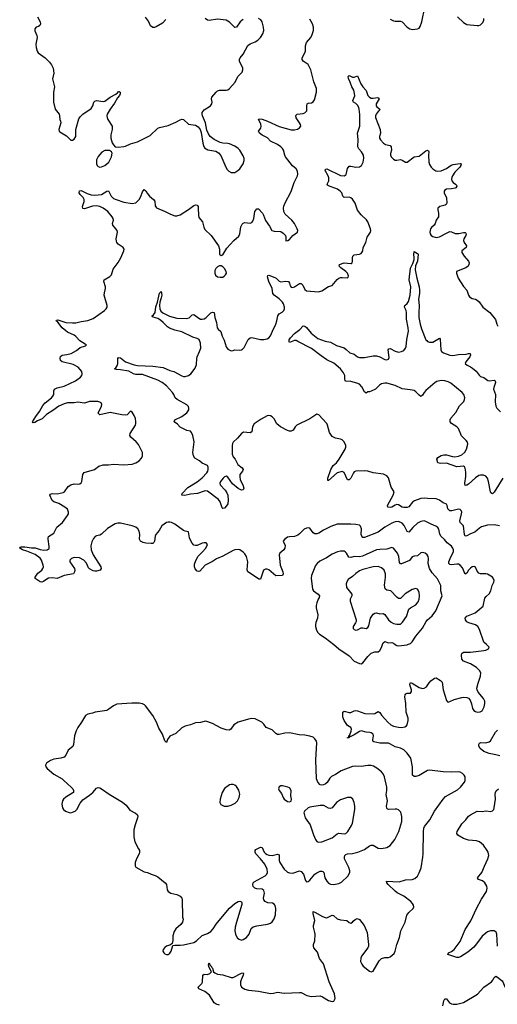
# Model space of a CAD drawing. Header units: inches. Extents: x 884691 to 1028259, y 526745 to 653629.
# Tile 163 of 241: x 994131 to 999726, y 585788 to 597317. Entities that reach past the tile are written whole.
import ezdxf

# ---------------------------------------------------------------- set-up
doc = ezdxf.new("R2010")
doc.units = ezdxf.units.IN
doc.header["$MEASUREMENT"] = 0
doc.layers.add('A9598', color=7, linetype='Continuous')
doc.layers.add('A9599', color=7, linetype='Continuous')

msp = doc.modelspace()

# ---------------------------------------------------------------- linework, layer by layer
at = {"layer": 'A9598', "color": 6}
for points, elevation in [([(996470, 585778), (996431, 585790), (996410, 585804), (996354, 585894), (996298, 585938), (996229, 585969), (996223, 585990), (996265, 586030), (996273, 586047), (996275, 586130), (996290, 586142), (996330, 586138), (996357, 586150), (996376, 586170), (996345, 586225), (996343, 586250), (996350, 586272), (996364, 586244), (996370, 586241), (996380, 586220), (996391, 586210), (996400, 586170), (996415, 586155), (996450, 586140), (996510, 586132), (996610, 586101), (996630, 586103), (996730, 586153), (996750, 586158), (996753, 586150), (996750, 586130), (996724, 586076), (996717, 586050), (996716, 586016), (996728, 585988), (996770, 585964), (996810, 585954), (996930, 585941), (997070, 585914), (997103, 585917), (997150, 585929), (997230, 585919), (997410, 585928), (997430, 585925), (997493, 585893), (997550, 585879), (997650, 585888), (997677, 585877), (997750, 585833), (997790, 585822), (997810, 585826), (997825, 585855), (997820, 585910), (997758, 586050), (997690, 586262), (997644, 586324), (997619, 586399), (997578, 586450), (997571, 586470), (997573, 586490), (997587, 586533), (997591, 586610), (997590, 586630), (997571, 586690), (997572, 586710), (997588, 586770), (997567, 586850), (997570, 586873), (997590, 586868), (997677, 586817), (997710, 586804), (997730, 586802), (997790, 586833), (997808, 586828), (997850, 586787), (997890, 586776), (997965, 586770), (997990, 586747), (998010, 586739), (998029, 586750), (998037, 586763), (998060, 586780), (998086, 586794), (998110, 586781), (998167, 586710), (998203, 586630), (998218, 586490), (998217, 586470), (998210, 586450), (998135, 586350), (998126, 586330), (998125, 586290), (998139, 586259), (998156, 586236), (998230, 586177), (998250, 586170), (998270, 586177), (998343, 586297), (998370, 586325), (998410, 586337), (998450, 586337), (998470, 586343), (998516, 586384), (998530, 586409), (998550, 586490), (998581, 586570), (998597, 586650), (998647, 586750), (998666, 586830), (998690, 586864), (998742, 586910), (998749, 586930), (998746, 586950), (998734, 586970), (998713, 586990), (998630, 587055), (998554, 587094), (998530, 587112), (998449, 587190), (998432, 587210), (998427, 587230), (998577, 587223), (998650, 587245), (998730, 587250), (998758, 587262), (998791, 587290), (998812, 587328), (998832, 587388), (998854, 587510), (998858, 587550), (998860, 587810), (998866, 587850), (998874, 587870), (998934, 587950), (998991, 588050), (999090, 588192), (999120, 588220), (999260, 588300), (999295, 588330), (999342, 588390), (999349, 588410), (999349, 588450), (999338, 588470), (999318, 588490), (999290, 588506), (999270, 588511), (999190, 588506), (999090, 588511), (998932, 588528), (998910, 588524), (998812, 588468), (998770, 588454), (998750, 588454), (998733, 588473), (998731, 588569), (998711, 588670), (998670, 588730), (998630, 588768), (998590, 588787), (998530, 588803), (998476, 588836), (998450, 588845), (998350, 588846), (998281, 588861), (998268, 588870), (998266, 588886), (998277, 588930), (998271, 588950), (998250, 588966), (998234, 588970), (998190, 588973), (998130, 588990), (998110, 588982), (998050, 588942), (998010, 588924), (997998, 588922), (997990, 588907), (997972, 588908), (997970, 588904), (997970, 588911), (997985, 588915), (997987, 588930), (997998, 588942), (998015, 588985), (998017, 589010), (998010, 589030), (997970, 589054), (997930, 589110), (997917, 589150), (997915, 589210), (997930, 589221), (997990, 589204), (998010, 589204), (998050, 589225), (998070, 589229), (998090, 589226), (998173, 589193), (998270, 589190), (998290, 589193), (998330, 589216), (998350, 589205), (998370, 589174), (998410, 589132), (998442, 589090), (998480, 589060), (998510, 589046), (998570, 589032), (998609, 589031), (998643, 589037), (998664, 589050), (998670, 589059), (998682, 589110), (998680, 589140), (998658, 589210), (998656, 589310), (998644, 589390), (998646, 589410), (998656, 589424), (998670, 589431), (998710, 589431), (998722, 589450), (998720, 589470), (998700, 589530), (998704, 589550), (998710, 589555), (998730, 589547), (998810, 589496), (998850, 589485), (998870, 589488), (998896, 589504), (998927, 589553), (998946, 589574), (998990, 589608), (999010, 589610), (999061, 589581), (999081, 589561), (999093, 589470), (999130, 589346), (999143, 589330), (999150, 589327), (999170, 589333), (999222, 589358), (999310, 589382), (999330, 589385), (999370, 589381), (999390, 589372), (999408, 589348), (999425, 589305), (999437, 589250), (999450, 589229), (999470, 589215), (999490, 589209), (999527, 589213), (999550, 589226), (999573, 589270), (999580, 589310), (999578, 589338), (999566, 589370), (999502, 589442), (999490, 589470), (999488, 589490), (999500, 589550), (999528, 589630), (999531, 589670), (999517, 589697), (999482, 589730), (999410, 589774), (999330, 589804), (999312, 589830), (999305, 589875), (999310, 589897), (999330, 589910), (999410, 589910), (999570, 589930), (999590, 589935), (999621, 589950), (999631, 589970), (999599, 590000)], 2200), ([(997810, 590000), (997870, 589951), (997989, 589869), (998050, 589807), (998110, 589777), (998130, 589776), (998150, 589786), (998210, 589860), (998250, 589899), (998290, 589916), (998330, 589917), (998350, 589929), (998370, 589967), (998382, 590000)], 2300), ([(998531, 590000), (998548, 589988), (998570, 589985), (998670, 589998), (998674, 590000)], 2300), ([(999757, 588697), (999710, 588711), (999630, 588724), (999567, 588750), (999524, 588784), (999511, 588810), (999508, 588830), (999516, 588844), (999528, 588852), (999590, 588851), (999630, 588862), (999648, 588872), (999706, 588974), (999730, 588999)], 2100), ([(999727, 586470), (999721, 586610), (999712, 586632), (999690, 586647), (999648, 586648), (999610, 586636), (999590, 586623), (999550, 586584), (999484, 586496), (999450, 586459), (999381, 586399), (999296, 586344), (999270, 586338), (999250, 586338), (999146, 586370), (999156, 586390), (999190, 586407), (999219, 586430), (999290, 586523), (999350, 586665), (999416, 586764), (999484, 586910), (999541, 587019), (999600, 587110), (999608, 587148), (999604, 587170), (999579, 587210), (999552, 587232), (999504, 587250), (999495, 587270), (999545, 587330), (999575, 587405), (999616, 587490), (999625, 587530), (999617, 587570), (999606, 587590), (999564, 587650), (999518, 587690), (999484, 587704), (999390, 587711), (999328, 587728), (999263, 587770), (999251, 587790), (999254, 587810), (999310, 587902), (999358, 587950), (999389, 587991), (999410, 588007), (999490, 588049), (999550, 588046), (999593, 588053), (999650, 588046), (999670, 588052), (999685, 588070), (999690, 588090), (999704, 588190), (999699, 588250), (999703, 588270), (999713, 588286), (999740, 588310)], 2100), ([(999087, 585770), (999100, 585830), (999110, 585854), (999130, 585852), (999167, 585807), (999190, 585793), (999209, 585789), (999250, 585790), (999330, 585811), (999493, 585907), (999570, 585990), (999658, 586050), (999675, 586070), (999690, 586101), (999710, 586116), (999730, 586104), (999781, 586061), (999790, 586050), (999814, 585994), (999830, 585979), (999942, 585942), (999970, 585941), (999990, 585949), (1000000, 585959)], 2100)]:
    msp.add_lwpolyline(points, dxfattribs=dict(at, elevation=elevation))
for points, elevation in [([(995444, 589316), (995270, 589301), (995230, 589284), (995177, 589243), (995150, 589229), (995014, 589210), (994982, 589198), (994930, 589187), (994900, 589170), (994856, 589090), (994813, 589030), (994792, 588990), (994774, 588930), (994762, 588830), (994754, 588806), (994698, 588762), (994670, 588706), (994650, 588683), (994611, 588669), (994530, 588657), (994490, 588643), (994443, 588610), (994434, 588590), (994438, 588570), (994452, 588550), (994530, 588482), (994627, 588427), (994649, 588409), (994735, 588330), (994754, 588310), (994763, 588290), (994760, 588270), (994755, 588265), (994670, 588214), (994645, 588190), (994633, 588170), (994626, 588130), (994631, 588090), (994643, 588070), (994669, 588049), (994710, 588034), (994730, 588032), (994750, 588036), (994779, 588050), (994799, 588070), (994838, 588142), (994870, 588182), (994950, 588236), (994988, 588270), (995030, 588318), (995050, 588326), (995070, 588323), (995090, 588313), (995180, 588250), (995335, 588155), (995379, 588119), (995423, 588063), (995488, 588028), (995506, 588010), (995513, 587990), (995510, 587970), (995482, 587890), (995468, 587830), (995467, 587750), (995481, 587690), (995524, 587610), (995533, 587590), (995535, 587570), (995530, 587550), (995498, 587490), (995485, 587450), (995483, 587410), (995490, 587395), (995590, 587339), (995630, 587330), (995671, 587310), (995717, 587297), (995750, 587282), (995834, 587210), (995850, 587190), (995859, 587130), (995870, 587108), (995903, 587090), (995972, 587072), (996010, 587054), (996030, 587031), (996034, 587014), (996038, 586810), (996045, 586785), (996038, 586750), (996018, 586722), (995960, 586670), (995940, 586640), (995926, 586590), (995926, 586534), (995918, 586502), (995896, 586484), (995850, 586467), (995830, 586454), (995813, 586430), (995809, 586409), (995818, 586390), (995830, 586380), (995852, 586372), (995870, 586373), (995890, 586385), (995907, 586410), (995925, 586475), (995950, 586482), (996010, 586480), (996050, 586483), (996170, 586510), (996204, 586530), (996267, 586593), (996330, 586617), (996370, 586642), (996397, 586670), (996434, 586726), (996505, 586815), (996590, 586914), (996650, 586968), (996690, 586990), (996710, 586994), (996729, 586989), (996735, 586975), (996735, 586955), (996670, 586750), (996656, 586690), (996652, 586650), (996658, 586610), (996666, 586590), (996684, 586564), (996701, 586550), (996730, 586541), (996750, 586545), (996788, 586570), (996818, 586610), (996844, 586676), (996866, 586694), (996910, 586708), (997034, 586726), (997070, 586737), (997090, 586752), (997113, 586787), (997126, 586834), (997133, 586910), (997124, 586944), (997110, 586962), (997091, 586971), (997038, 586978), (997008, 586990), (996991, 587010), (996986, 587030), (996997, 587090), (996990, 587120), (996970, 587136), (996910, 587141), (996887, 587147), (996867, 587167), (996861, 587190), (996866, 587210), (996878, 587222), (997008, 587292), (997027, 587310), (997034, 587330), (997030, 587370), (997004, 587430), (996953, 587493), (996897, 587550), (996889, 587570), (996891, 587589), (996899, 587601), (996950, 587629), (996970, 587625), (996994, 587570), (997010, 587553), (997030, 587541), (997050, 587535), (997090, 587532), (997150, 587547), (997170, 587537), (997172, 587470), (997178, 587450), (997230, 587371), (997270, 587335), (997290, 587327), (997330, 587323), (997410, 587351), (997430, 587343), (997457, 587310), (997478, 587238), (997490, 587222), (997510, 587225), (997530, 587242), (997587, 587310), (997611, 587329), (997650, 587347), (997670, 587348), (997683, 587343), (997693, 587333), (997704, 587270), (997730, 587228), (997750, 587208), (997770, 587195), (997810, 587190), (997870, 587201), (997901, 587219), (997973, 587290), (997997, 587330), (997999, 587350), (997988, 587390), (997937, 587490), (997936, 587510), (997941, 587530), (997950, 587541), (997970, 587549), (998030, 587553), (998092, 587568), (998170, 587602), (998230, 587643), (998250, 587651), (998270, 587650), (998330, 587615), (998370, 587612), (998430, 587623), (998470, 587648), (998524, 587716), (998571, 587810), (998607, 587930), (998609, 587989), (998596, 588036), (998570, 588064), (998550, 588072), (998530, 588073), (998450, 588068), (998435, 588075), (998430, 588084), (998429, 588109), (998438, 588170), (998424, 588244), (998430, 588290), (998430, 588330), (998405, 588450), (998387, 588487), (998370, 588510), (998315, 588555), (998276, 588576), (998250, 588583), (998210, 588584), (998131, 588571), (998070, 588576), (998031, 588571), (997898, 588522), (997830, 588479), (997784, 588456), (997763, 588437), (997733, 588387), (997710, 588366), (997690, 588356), (997670, 588353), (997650, 588359), (997623, 588390), (997608, 588430), (997601, 588650), (997611, 588850), (997607, 588870), (997590, 588898), (997570, 588915), (997530, 588929), (997470, 588939), (997403, 588943), (997290, 588965), (997237, 588963), (997170, 588947), (997150, 588949), (997130, 588960), (997090, 589002), (997019, 589030), (996990, 589070), (996967, 589090), (996930, 589113), (996890, 589130), (996850, 589133), (996810, 589127), (996690, 589090), (996641, 589059), (996605, 589010), (996583, 588997), (996550, 589001), (996490, 589020), (996390, 589078), (996310, 589103), (996290, 589100), (996250, 589086), (996190, 589085), (996130, 589059), (996070, 589046), (996030, 589026), (995960, 588960), (995890, 588929), (995863, 588890), (995850, 588855), (995830, 588873), (995804, 588950), (995760, 589020), (995732, 589092), (995690, 589170), (995604, 589284), (995594, 589294), (995570, 589305), (995530, 589313)], 2300), ([(996610, 588363), (996590, 588358), (996530, 588314), (996504, 588270), (996478, 588190), (996477, 588150), (996488, 588128), (996510, 588115), (996528, 588110), (996570, 588109), (996610, 588118), (996656, 588144), (996682, 588170), (996703, 588210), (996708, 588250), (996697, 588297), (996670, 588338), (996650, 588354), (996630, 588362)], 2400), ([(997190, 588347), (997170, 588335), (997162, 588310), (997169, 588290), (997198, 588258), (997216, 588210), (997230, 588191), (997270, 588163), (997290, 588158), (997310, 588168), (997314, 588190), (997307, 588230), (997310, 588290), (997297, 588317), (997290, 588324), (997272, 588332), (997210, 588346)], 2400), ([(997970, 588210), (997890, 588183), (997841, 588150), (997792, 588088), (997770, 588080), (997750, 588085), (997695, 588115), (997650, 588116), (997530, 588098), (997512, 588088), (997466, 588050), (997461, 588030), (997462, 588018), (997476, 587970), (997533, 587890), (997573, 587773), (997597, 587717), (997610, 587696), (997626, 587686), (997670, 587690), (997790, 587739), (997850, 587785), (997870, 587791), (997930, 587783), (997951, 587790), (997974, 587810), (998019, 587881), (998031, 587909), (998057, 588070), (998058, 588110), (998050, 588153), (998032, 588192), (998010, 588209)], 2400)]:
    msp.add_lwpolyline(points, close=True, dxfattribs=dict(at, elevation=elevation))
at = {"layer": 'A9599', "color": 6}
for points, elevation in [([(998470, 597324), (998510, 597305), (998530, 597299), (998590, 597298), (998610, 597290), (998670, 597229), (998702, 597210), (998730, 597204), (998790, 597210), (998810, 597219), (998823, 597237), (998840, 597290), (998876, 597464)], 2200), ([(999599, 590000), (999569, 590029), (999516, 590176), (999496, 590210), (999470, 590231), (999394, 590254), (999370, 590266), (999353, 590290), (999350, 590310), (999369, 590331), (999468, 590370), (999560, 590450), (999578, 590542), (999595, 590565), (999630, 590594), (999652, 590628), (999667, 590690), (999685, 590730), (999688, 590750), (999678, 590778), (999669, 590790), (999610, 590823), (999590, 590829), (999530, 590830), (999510, 590838), (999490, 590860), (999470, 590908), (999455, 590915), (999430, 590909), (999410, 590894), (999389, 590870), (999370, 590836), (999350, 590823), (999317, 590897), (999290, 590930), (999270, 590940), (999250, 590942), (999190, 590934), (999170, 590939), (999160, 590950), (999160, 590970), (999173, 591010), (999212, 591090), (999213, 591110), (999206, 591130), (999190, 591153), (999139, 591190), (999109, 591229), (999067, 591267), (999054, 591294), (999042, 591350), (999030, 591371), (999007, 591387), (998950, 591410), (998890, 591443), (998870, 591448), (998830, 591443), (998790, 591421), (998736, 591370), (998690, 591316), (998670, 591323), (998635, 591395), (998610, 591423), (998570, 591442), (998530, 591438), (998490, 591422), (998410, 591376), (998330, 591316), (998170, 591255), (998150, 591255), (998138, 591270), (998133, 591290), (998135, 591355), (998125, 591385), (998110, 591397), (998070, 591408), (998010, 591412), (997850, 591410), (997776, 591384), (997690, 591341), (997635, 591305), (997610, 591295), (997590, 591295), (997567, 591307), (997530, 591362), (997510, 591369), (997490, 591364), (997464, 591350), (997410, 591296), (997390, 591282), (997350, 591266), (997290, 591263), (997270, 591258), (997233, 591230), (997218, 591210), (997240, 591160), (997238, 591130), (997225, 591110), (997179, 591070), (997170, 591050), (997182, 590930), (997215, 590850), (997217, 590830), (997211, 590809), (997130, 590806), (997050, 590877), (997030, 590884), (997010, 590884), (996987, 590870), (996950, 590768), (996933, 590767), (996895, 590795), (996804, 590850), (996794, 590874), (996802, 590970), (996789, 591030), (996770, 591064), (996750, 591083), (996710, 591108), (996690, 591113), (996650, 591110), (996630, 591103), (996510, 591034), (996435, 591005), (996388, 590972), (996305, 590930), (996240, 590860), (996230, 590855), (996210, 590858), (996187, 590887), (996179, 590910), (996180, 590940), (996195, 590985), (996223, 591037), (996270, 591082), (996310, 591130), (996330, 591172), (996316, 591190), (996292, 591192), (996270, 591188), (996210, 591162), (996190, 591160), (996170, 591166), (996150, 591187), (996135, 591215), (996122, 591250), (996110, 591322), (996070, 591327), (996050, 591336), (995950, 591410), (995911, 591430), (995890, 591435), (995870, 591435), (995850, 591428), (995796, 591390), (995764, 591336), (995725, 591290), (995717, 591270), (995710, 591210), (995704, 591196), (995690, 591184), (995670, 591182), (995608, 591188), (995576, 591196), (995548, 591210), (995534, 591234), (995537, 591290), (995530, 591330), (995514, 591354), (995490, 591375), (995450, 591392), (995310, 591422), (995279, 591421), (995250, 591413), (995161, 591359), (995090, 591292), (995070, 591282), (995030, 591273), (995015, 591265), (994996, 591244), (994975, 591205), (994964, 591156), (994968, 591110), (994993, 591050), (995080, 590910), (995084, 590890), (995075, 590870), (995030, 590858), (995010, 590858), (994990, 590863), (994950, 590886), (994938, 590898), (994913, 590953), (994881, 590990), (994830, 591017), (994770, 591019), (994738, 591010), (994720, 590990), (994720, 590970), (994771, 590890), (994777, 590870), (994774, 590850), (994760, 590830), (994650, 590809), (994570, 590773), (994510, 590782), (994470, 590776), (994450, 590767), (994410, 590737), (994390, 590730), (994370, 590735), (994313, 590773), (994314, 590790), (994326, 590814), (994345, 590835), (994389, 590870), (994402, 590890), (994408, 590910), (994406, 590930), (994388, 590990), (994371, 591011), (994314, 591054), (994214, 591094), (994162, 591110), (994131, 591130), (994138, 591142), (994150, 591146), (994190, 591144), (994270, 591133), (994312, 591132), (994370, 591112), (994414, 591106), (994452, 591108), (994475, 591125), (994478, 591150), (994464, 591236), (994463, 591250), (994470, 591266), (994530, 591306), (994566, 591374), (994632, 591428), (994690, 591510), (994701, 591530), (994704, 591550), (994690, 591585), (994661, 591610), (994590, 591652), (994530, 591671), (994510, 591686), (994484, 591750), (994490, 591762), (994510, 591768), (994570, 591766), (994639, 591781), (994655, 591790), (994698, 591850), (994730, 591872), (994770, 591883), (994810, 591878), (994836, 591884), (994850, 591895), (994857, 591910), (994869, 591990), (994886, 592014), (995009, 592050), (995057, 592090), (995110, 592104), (995170, 592104), (995230, 592112), (995350, 592104), (995450, 592111), (995493, 592127), (995529, 592151), (995557, 592183), (995568, 592210), (995568, 592250), (995522, 592342), (995495, 592375), (995431, 592430), (995423, 592450), (995424, 592470), (995486, 592570), (995493, 592590), (995493, 592610), (995486, 592646), (995470, 592683), (995450, 592721), (995430, 592733), (995391, 592690), (995373, 592687), (995329, 592691), (995190, 592718), (995070, 592690), (995052, 592710), (995090, 592790), (995093, 592810), (995087, 592830), (995070, 592840), (995045, 592845), (994950, 592848), (994890, 592825), (994810, 592840), (994770, 592829), (994690, 592829), (994650, 592819), (994588, 592790), (994520, 592740), (994446, 592694), (994396, 592644), (994340, 592620), (994310, 592602), (994290, 592596), (994282, 592610), (994318, 592670), (994364, 592730), (994402, 592798), (994431, 592829), (994505, 592890), (994521, 592910), (994531, 592930), (994531, 592970), (994539, 592990), (994570, 593006), (994650, 593024), (994786, 593090), (994844, 593130), (994858, 593150), (994864, 593170), (994858, 593198), (994815, 593250), (994758, 593278), (994630, 593310), (994608, 593328), (994606, 593354), (994610, 593372), (994630, 593390), (994684, 593396), (994732, 593410), (994795, 593445), (994841, 593479), (994902, 593498), (994913, 593510), (994896, 593516), (994837, 593557), (994790, 593608), (994770, 593622), (994690, 593659), (994670, 593672), (994629, 593710), (994577, 593777), (994560, 593790), (994561, 593799), (994576, 593804), (994673, 593773), (994750, 593767), (994790, 593769), (994850, 593785), (994930, 593796), (994990, 593820), (995123, 593910), (995145, 593930), (995154, 593950), (995156, 593970), (995122, 594090), (995123, 594117), (995137, 594170), (995136, 594190), (995116, 594250), (995119, 594270), (995185, 594310), (995205, 594330), (995226, 594394), (995285, 594475), (995316, 594530), (995351, 594610), (995353, 594630), (995344, 594650), (995285, 594690), (995268, 594708), (995263, 594723), (995262, 594750), (995276, 594830), (995271, 594850), (995258, 594870), (995221, 594910), (995217, 594930), (995228, 594970), (995226, 594990), (995216, 595010), (995165, 595070), (995110, 595111), (995070, 595131), (995030, 595137), (994985, 595135), (994890, 595104), (994870, 595105), (994868, 595128), (994887, 595187), (994886, 595210), (994874, 595234), (994839, 595270), (994828, 595288), (994830, 595312), (994850, 595318), (994921, 595281), (994968, 595268), (995010, 595263), (995090, 595271), (995150, 595311), (995170, 595314), (995202, 595250), (995230, 595225), (995262, 595210), (995350, 595182), (995450, 595164), (995490, 595173), (995530, 595210), (995550, 595245), (995570, 595302), (995590, 595327), (995610, 595314), (995624, 595284), (995650, 595249), (995699, 595210), (995713, 595193), (995718, 595138), (995734, 595114), (995836, 595070), (995898, 595038), (995950, 595020), (995970, 595019), (996010, 595033), (996110, 595095), (996170, 595141), (996190, 595149), (996210, 595146), (996220, 595130), (996223, 595110), (996224, 595030), (996230, 595002), (996271, 594950), (996288, 594888), (996301, 594861), (996372, 594790), (996459, 594670), (996470, 594630), (996471, 594571), (996490, 594555), (996510, 594565), (996559, 594641), (996595, 594685), (996639, 594730), (996698, 594782), (996710, 594810), (996720, 594890), (996738, 594922), (996750, 594933), (996770, 594941), (996830, 594934), (996850, 594944), (996862, 594958), (996875, 594990), (996886, 595070), (996910, 595104), (996930, 595102), (996975, 595050), (996988, 595030), (997010, 594964), (997058, 594898), (997083, 594850), (997110, 594839), (997190, 594835), (997219, 594819), (997245, 594790), (997250, 594770), (997250, 594728), (997272, 594730), (997290, 594744), (997330, 594790), (997386, 594830), (997388, 594850), (997382, 594870), (997352, 594930), (997320, 594970), (997240, 595040), (997225, 595070), (997220, 595110), (997225, 595135), (997237, 595163), (997313, 595307), (997345, 595410), (997384, 595490), (997389, 595510), (997384, 595544), (997369, 595569), (997326, 595606), (997246, 595710), (997237, 595730), (997223, 595790), (997210, 595810), (997190, 595830), (997150, 595856), (997070, 595896), (997032, 595932), (996970, 595964), (996939, 595990), (996928, 596010), (996955, 596045), (996959, 596070), (996954, 596094), (996929, 596151), (996944, 596156), (996970, 596152), (997032, 596130), (997170, 596065), (997310, 596029), (997351, 596029), (997384, 596036), (997410, 596050), (997424, 596070), (997421, 596090), (997410, 596110), (997368, 596168), (997365, 596195), (997382, 596210), (997450, 596217), (997470, 596225), (997483, 596237), (997493, 596250), (997496, 596264), (997494, 596310), (997499, 596330), (997510, 596338), (997550, 596344), (997570, 596354), (997583, 596377), (997608, 596470), (997608, 596510), (997578, 596590), (997543, 596730), (997510, 596794), (997450, 596833), (997439, 596850), (997438, 596870), (997472, 596930), (997478, 596950), (997479, 597010), (997490, 597049), (997540, 597110), (997557, 597143), (997571, 597190), (997573, 597230), (997562, 597270), (997530, 597325)], 2200), ([(994338, 597350), (994369, 597290), (994375, 597270), (994368, 597250), (994350, 597238), (994323, 597230), (994310, 597210), (994310, 597186), (994332, 597130), (994334, 597110), (994321, 597030), (994324, 596990), (994335, 596950), (994346, 596930), (994429, 596869), (994481, 596821), (994505, 596790), (994523, 596750), (994532, 596690), (994517, 596623), (994540, 596530), (994528, 596470), (994526, 596350), (994545, 596270), (994579, 596230), (994592, 596210), (994598, 596190), (994602, 596150), (994610, 596130), (994611, 596111), (994588, 596030), (994592, 596012), (994602, 596002), (994679, 595959), (994728, 595908), (994750, 595906), (994770, 595918), (994789, 595950), (994788, 596030), (994824, 596156), (994840, 596180), (994870, 596210), (994970, 596277), (994987, 596310), (994999, 596350), (995010, 596363), (995030, 596372), (995110, 596358), (995130, 596362), (995190, 596410), (995256, 596444), (995278, 596462), (995290, 596477), (995296, 596476), (995307, 596467), (995309, 596450), (995300, 596430), (995277, 596403), (995241, 596339), (995190, 596268), (995156, 596210), (995152, 596190), (995154, 596170), (995163, 596150), (995213, 596070), (995214, 596030), (995197, 595970), (995198, 595930), (995216, 595876), (995231, 595851), (995250, 595830), (995283, 595823), (995351, 595831), (995370, 595835), (995430, 595864), (995510, 595885), (995658, 595962), (995750, 596045), (995770, 596056), (995870, 596080), (995961, 596119), (996010, 596146), (996030, 596152), (996049, 596149), (996110, 596093), (996190, 596082), (996223, 596063), (996245, 596030), (996256, 595996), (996276, 595870), (996283, 595843), (996297, 595817), (996333, 595793), (996430, 595776), (996460, 595760), (996487, 595727), (996544, 595590), (996562, 595562), (996582, 595542), (996608, 595528), (996630, 595526), (996650, 595529), (996687, 595550), (996709, 595570), (996749, 595630), (996761, 595670), (996761, 595690), (996750, 595724), (996709, 595789), (996689, 595810), (996650, 595837), (996590, 595864), (996570, 595868), (996510, 595870), (996478, 595878), (996410, 595914), (996362, 595950), (996342, 595982), (996325, 596025), (996308, 596110), (996273, 596190), (996268, 596210), (996270, 596230), (996290, 596261), (996367, 596310), (996383, 596330), (996385, 596350), (996376, 596390), (996381, 596410), (996432, 596468), (996450, 596483), (996470, 596490), (996550, 596490), (996570, 596497), (996589, 596511), (996654, 596586), (996688, 596650), (996737, 596703), (996746, 596730), (996743, 596750), (996707, 596830), (996707, 596850), (996715, 596870), (996750, 596912), (996805, 597015), (996830, 597035), (996890, 597058), (996922, 597078), (996952, 597108), (996980, 597150), (996990, 597190), (996988, 597230), (996973, 597290), (996955, 597315), (996930, 597330)], 2300), ([(995842, 597318), (995802, 597278), (995730, 597233), (995710, 597226), (995690, 597225), (995665, 597245), (995638, 597298), (995606, 597346)], 2300), ([(996750, 597320), (996732, 597308), (996713, 597290), (996670, 597228), (996650, 597224), (996590, 597287), (996550, 597311), (996450, 597325), (996350, 597308), (996330, 597311), (996302, 597330)], 2300), ([(999260, 597350), (999330, 597283), (999370, 597261), (999490, 597249), (999510, 597250), (999530, 597257), (999557, 597284), (999567, 597310), (999569, 597330)], 2200), ([(999750, 591392), (999690, 591404), (999610, 591399), (999541, 591379), (999517, 591363), (999463, 591317), (999410, 591297), (999370, 591273), (999350, 591271), (999343, 591290), (999329, 591389), (999289, 591430), (999288, 591450), (999308, 591530), (999309, 591550), (999302, 591570), (999290, 591581), (999270, 591586), (999194, 591566), (999168, 591568), (999148, 591588), (999139, 591630), (999130, 591644), (999090, 591659), (999050, 591692), (999010, 591706), (998910, 591709), (998870, 591715), (998830, 591711), (998757, 591683), (998732, 591668), (998690, 591612), (998670, 591606), (998630, 591606), (998610, 591610), (998570, 591636), (998550, 591639), (998530, 591634), (998490, 591610), (998470, 591605), (998444, 591610), (998441, 591630), (998505, 591750), (998517, 591790), (998482, 591842), (998450, 591952), (998430, 591977), (998394, 591994), (998270, 592012), (998210, 592029), (998170, 592035), (998070, 592030), (998050, 592022), (998040, 592010), (998010, 591950), (997990, 591930), (997970, 591929), (997930, 592015), (997907, 592027), (997850, 592010), (997750, 591920), (997742, 591922), (997739, 591930), (997741, 591950), (997775, 592050), (997804, 592096), (997841, 592130), (997873, 592170), (997945, 592290), (997951, 592310), (997950, 592330), (997930, 592376), (997910, 592399), (997890, 592407), (997830, 592418), (997790, 592438), (997762, 592482), (997737, 592570), (997728, 592590), (997634, 592690), (997610, 592698), (997530, 592644), (997378, 592570), (997356, 592550), (997336, 592510), (997310, 592498), (997290, 592498), (997270, 592505), (997188, 592548), (997145, 592585), (997110, 592645), (997090, 592668), (997070, 592680), (997050, 592683), (997030, 592679), (996959, 592641), (996876, 592584), (996857, 592550), (996849, 592490), (996830, 592481), (996753, 592487), (996730, 592473), (996684, 592416), (996632, 592370), (996624, 592356), (996620, 592330), (996619, 592230), (996630, 592198), (996656, 592170), (996687, 592110), (996738, 592070), (996748, 592050), (996740, 592030), (996710, 591990), (996708, 591970), (996715, 591930), (996744, 591870), (996757, 591830), (996747, 591813), (996730, 591810), (996690, 591828), (996622, 591882), (996570, 591959), (996550, 591972), (996530, 591966), (996513, 591950), (996483, 591910), (996477, 591890), (996480, 591870), (996536, 591810), (996558, 591778), (996568, 591748), (996574, 591690), (996569, 591650), (996555, 591625), (996530, 591599), (996510, 591593), (996503, 591603), (996481, 591670), (996460, 591700), (996330, 591795), (996310, 591800), (996290, 591797), (996212, 591768), (996130, 591761), (996067, 591747), (996029, 591750), (996036, 591770), (996101, 591839), (996210, 591906), (996270, 591953), (996323, 592010), (996336, 592030), (996340, 592050), (996338, 592078), (996330, 592096), (996270, 592123), (996239, 592150), (996184, 592184), (996165, 592210), (996159, 592250), (996176, 592376), (996159, 592450), (996143, 592483), (996130, 592499), (996090, 592506), (996010, 592546), (995980, 592580), (995941, 592610), (995947, 592630), (996030, 592670), (996090, 592714), (996113, 592750), (996114, 592770), (996108, 592788), (996087, 592807), (995975, 592870), (995954, 592890), (995935, 592930), (995920, 592950), (995850, 593030), (995798, 593070), (995750, 593096), (995570, 593161), (995490, 593163), (995464, 593170), (995410, 593200), (995310, 593218), (995263, 593223), (995243, 593230), (995258, 593242), (995276, 593270), (995282, 593290), (995282, 593350), (995290, 593362), (995310, 593357), (995372, 593312), (995470, 593277), (995510, 593268), (995690, 593261), (995810, 593243), (995890, 593210), (995936, 593196), (996030, 593146), (996050, 593141), (996070, 593141), (996110, 593151), (996135, 593170), (996185, 593235), (996202, 593278), (996205, 593350), (996210, 593370), (996238, 593430), (996251, 593470), (996248, 593530), (996233, 593573), (996210, 593586), (996160, 593600), (996030, 593663), (995950, 593681), (995886, 593706), (995862, 593722), (995813, 593773), (995780, 593800), (995750, 593819), (995693, 593833), (995683, 593843), (995682, 593850), (995697, 593863), (995717, 593890), (995725, 593955), (995745, 594010), (995770, 594116), (995790, 594135), (995796, 594090), (995790, 594059), (995772, 594008), (995768, 593972), (995773, 593930), (995786, 593906), (995806, 593886), (995886, 593846), (995970, 593822), (996090, 593817), (996115, 593825), (996150, 593863), (996170, 593866), (996230, 593822), (996250, 593812), (996270, 593809), (996290, 593815), (996310, 593828), (996370, 593883), (996390, 593893), (996408, 593888), (996415, 593830), (996437, 593770), (996445, 593710), (996455, 593695), (996487, 593667), (996502, 593610), (996525, 593565), (996550, 593486), (996570, 593461), (996610, 593440), (996630, 593442), (996649, 593451), (996711, 593449), (996730, 593451), (996742, 593458), (996760, 593480), (996809, 593571), (996830, 593591), (996850, 593595), (996950, 593574), (996989, 593571), (997030, 593581), (997050, 593593), (997070, 593617), (997092, 593670), (997133, 593750), (997145, 593790), (997153, 593850), (997169, 593871), (997206, 593894), (997227, 593913), (997232, 593930), (997232, 593950), (997221, 593990), (997209, 594010), (997171, 594050), (997111, 594091), (997097, 594110), (997088, 594170), (997048, 594250), (997035, 594305), (997039, 594321), (997050, 594325), (997120, 594300), (997137, 594290), (997170, 594257), (997189, 594249), (997250, 594255), (997278, 594250), (997293, 594233), (997300, 594200), (997310, 594185), (997330, 594183), (997350, 594189), (997410, 594227), (997430, 594227), (997448, 594208), (997470, 594156), (997490, 594144), (997630, 594132), (997670, 594141), (997750, 594191), (997790, 594205), (997850, 594274), (997870, 594291), (997890, 594299), (997910, 594300), (997970, 594294), (997978, 594302), (997983, 594317), (997971, 594350), (997951, 594370), (997892, 594410), (997873, 594430), (997878, 594450), (997930, 594469), (998010, 594461), (998017, 594463), (998024, 594470), (998029, 594490), (998028, 594530), (998032, 594550), (998050, 594565), (998110, 594572), (998130, 594581), (998139, 594590), (998150, 594610), (998155, 594650), (998184, 594710), (998201, 594770), (998239, 594830), (998245, 594850), (998242, 594870), (998210, 594950), (998194, 594974), (998130, 595033), (998090, 595085), (998059, 595170), (998030, 595215), (998010, 595232), (997990, 595239), (997930, 595236), (997918, 595250), (997903, 595290), (997886, 595310), (997852, 595332), (997750, 595370), (997739, 595379), (997732, 595390), (997753, 595430), (997753, 595467), (997745, 595490), (997711, 595550), (997713, 595567), (997730, 595570), (997890, 595491), (997930, 595488), (997945, 595495), (997954, 595506), (997970, 595575), (997990, 595600), (998010, 595601), (998070, 595590), (998110, 595595), (998136, 595610), (998153, 595647), (998163, 595697), (998160, 595730), (998136, 595770), (998104, 595804), (998093, 595830), (998095, 595915), (998088, 595990), (998115, 596070), (998114, 596206), (998109, 596269), (998104, 596290), (998090, 596315), (998070, 596334), (998041, 596350), (998038, 596358), (998035, 596370), (998055, 596425), (998054, 596454), (998044, 596490), (998021, 596530), (998004, 596584), (997981, 596630), (997980, 596650), (997990, 596665), (998030, 596645), (998050, 596645), (998090, 596658), (998127, 596567), (998151, 596531), (998189, 596489), (998211, 596430), (998230, 596408), (998250, 596397), (998270, 596397), (998326, 596406), (998339, 596399), (998343, 596390), (998306, 596330), (998305, 596310), (998316, 596296), (998351, 596270), (998343, 596250), (998330, 596241), (998308, 596212), (998300, 596190), (998299, 596170), (998355, 596030), (998356, 595990), (998346, 595950), (998347, 595930), (998357, 595910), (998391, 595871), (998417, 595857), (998470, 595842), (998483, 595830), (998487, 595790), (998475, 595750), (998474, 595730), (998483, 595710), (998510, 595683), (998530, 595674), (998550, 595673), (998590, 595681), (998610, 595674), (998650, 595648), (998670, 595649), (998750, 595711), (998810, 595720), (998890, 595780), (998910, 595789), (998921, 595781), (998925, 595770), (998921, 595730), (998924, 595650), (998930, 595621), (998950, 595590), (998970, 595570), (999007, 595547), (999030, 595543), (999070, 595547), (999130, 595575), (999187, 595613), (999210, 595623), (999290, 595634), (999302, 595630), (999299, 595610), (999288, 595590), (999230, 595530), (999201, 595490), (999193, 595470), (999191, 595450), (999195, 595430), (999209, 595409), (999237, 595390), (999254, 595370), (999253, 595367), (999242, 595350), (999234, 595346), (999190, 595336), (999129, 595331), (999110, 595320), (999102, 595310), (999102, 595290), (999131, 595230), (999133, 595167), (999126, 595154), (999115, 595145), (999052, 595128), (999031, 595110), (999029, 595090), (999038, 595050), (999038, 595010), (999008, 594970), (998999, 594930), (998988, 594911), (998955, 594885), (998942, 594870), (998934, 594830), (998938, 594810), (998950, 594790), (998970, 594778), (999010, 594768), (999050, 594775), (999130, 594819), (999170, 594835), (999190, 594833), (999234, 594814), (999275, 594815), (999330, 594825), (999350, 594824), (999358, 594818), (999362, 594810), (999359, 594790), (999334, 594750), (999328, 594730), (999337, 594710), (999366, 594670), (999360, 594650), (999312, 594610), (999312, 594590), (999336, 594550), (999387, 594490), (999395, 594470), (999394, 594450), (999384, 594430), (999359, 594410), (999249, 594370), (999249, 594350), (999267, 594290), (999330, 594194), (999370, 594150), (999387, 594090), (999399, 594070), (999430, 594053), (999470, 594044), (999490, 594034), (999512, 594012), (999558, 593950), (999637, 593890), (999705, 593805), (999722, 593750), (999734, 593730)], 2100), ([(999789, 591950), (999690, 591785), (999670, 591767), (999650, 591778), (999645, 591790), (999624, 591910), (999610, 591947), (999590, 591974), (999563, 591983), (999530, 591984), (999510, 591979), (999470, 591953), (999390, 591878), (999370, 591865), (999350, 591864), (999344, 591890), (999356, 591970), (999357, 592017), (999350, 592064), (999340, 592080), (999328, 592088), (999250, 592083), (999130, 592125), (999062, 592122), (999029, 592130), (999016, 592170), (999028, 592190), (999070, 592216), (999098, 592222), (999130, 592222), (999201, 592201), (999230, 592198), (999270, 592205), (999310, 592222), (999347, 592253), (999366, 592290), (999377, 592330), (999380, 592350), (999377, 592370), (999363, 592390), (999306, 592446), (999270, 592531), (999250, 592551), (999189, 592589), (999175, 592610), (999175, 592630), (999182, 592650), (999242, 592718), (999283, 592797), (999332, 592848), (999343, 592870), (999345, 592890), (999333, 592930), (999316, 592950), (999182, 593062), (999150, 593078), (999110, 593089), (999068, 593092), (999018, 593082), (998997, 593070), (998890, 592976), (998870, 592953), (998850, 592919), (998830, 592906), (998810, 592919), (998770, 592961), (998750, 592974), (998704, 592984), (998610, 592995), (998530, 593035), (998430, 593061), (998410, 593061), (998370, 593052), (998344, 593036), (998300, 592990), (998250, 592966), (998230, 592960), (998210, 592961), (998190, 592944), (998170, 592960), (998138, 593018), (998110, 593048), (998082, 593062), (998010, 593082), (997950, 593086), (997943, 593090), (997938, 593110), (997939, 593150), (997924, 593184), (997889, 593230), (997810, 593296), (997730, 593336), (997662, 593382), (997550, 593468), (997390, 593550), (997370, 593559), (997350, 593560), (997290, 593539), (997286, 593550), (997289, 593570), (997302, 593590), (997350, 593642), (997412, 593688), (997450, 593732), (997470, 593730), (997490, 593713), (997546, 593646), (997625, 593585), (997710, 593552), (997770, 593540), (997841, 593501), (997930, 593473), (997956, 593456), (997997, 593417), (998050, 593399), (998090, 593371), (998110, 593363), (998170, 593360), (998270, 593381), (998310, 593381), (998350, 593370), (998410, 593338), (998430, 593335), (998450, 593343), (998459, 593361), (998448, 593450), (998456, 593464), (998470, 593467), (998530, 593434), (998570, 593423), (998605, 593430), (998630, 593444), (998650, 593469), (998657, 593490), (998666, 593574), (998685, 593670), (998683, 593710), (998664, 593810), (998662, 593890), (998659, 593910), (998639, 593950), (998642, 593970), (998668, 593992), (998684, 594016), (998705, 594090), (998713, 594190), (998693, 594270), (998710, 594409), (998737, 594463), (998750, 594510), (998753, 594530), (998748, 594572), (998750, 594602), (998790, 594581), (998797, 594570), (998790, 594490), (998766, 594434), (998763, 594390), (998782, 594290), (998810, 594190), (998814, 594150), (998814, 594110), (998804, 594044), (998811, 593970), (998806, 593886), (998808, 593830), (998822, 593750), (998836, 593696), (998890, 593570), (998899, 593559), (998910, 593548), (998930, 593541), (998970, 593542), (999050, 593589), (999056, 593576), (999065, 593450), (999071, 593431), (999095, 593415), (999168, 593388), (999204, 593384), (999270, 593396), (999360, 593400), (999390, 593409), (999407, 593407), (999413, 593390), (999403, 593370), (999356, 593310), (999351, 593290), (999371, 593271), (999412, 593252), (999436, 593236), (999480, 593200), (999513, 593153), (999530, 593139), (999570, 593129), (999613, 593093), (999630, 593088), (999690, 593096), (999702, 593090), (999705, 593070), (999684, 593010), (999683, 592990), (999703, 592930), (999701, 592841), (999710, 592793), (999722, 592770), (999764, 592724)], 2000), ([(998674, 590000), (998710, 590014), (998730, 590031), (998770, 590097), (998849, 590191), (998891, 590270), (998908, 590290), (998963, 590337), (999006, 590394), (999081, 590570), (999065, 590630), (999064, 590690), (999025, 590770), (998962, 590842), (998933, 590890), (998916, 590950), (998918, 591010), (998915, 591030), (998904, 591050), (998882, 591070), (998850, 591079), (998830, 591075), (998790, 591041), (998750, 591036), (998730, 591028), (998696, 590984), (998605, 590945), (998590, 590945), (998580, 590960), (998571, 591030), (998555, 591070), (998510, 591129), (998490, 591136), (998430, 591118), (998350, 591115), (998310, 591109), (998146, 591034), (998110, 591029), (998050, 591031), (998010, 591021), (997985, 591025), (997960, 591070), (997945, 591085), (997930, 591092), (997890, 591095), (997854, 591086), (997790, 591057), (997725, 591015), (997645, 590975), (997614, 590950), (997595, 590925), (997548, 590810), (997544, 590776), (997562, 590650), (997574, 590630), (997628, 590590), (997642, 590570), (997641, 590550), (997627, 590530), (997610, 590490), (997603, 590457), (997605, 590430), (997622, 590350), (997618, 590310), (997600, 590260), (997595, 590230), (997596, 590210), (997609, 590169), (997623, 590143), (997642, 590122), (997710, 590081), (997810, 590000)], 2300), ([(998382, 590000), (998390, 590022), (998410, 590035), (998450, 590020), (998490, 590023), (998510, 590015), (998531, 590000)], 2300)]:
    msp.add_lwpolyline(points, dxfattribs=dict(at, elevation=elevation))
for points, elevation in [([(995130, 595786), (995093, 595767), (995050, 595717), (995030, 595675), (995029, 595629), (995037, 595610), (995050, 595597), (995070, 595591), (995090, 595594), (995130, 595609), (995176, 595650), (995208, 595710), (995214, 595754), (995207, 595770), (995184, 595784)], 2300), ([(996490, 594434), (996470, 594434), (996450, 594423), (996430, 594405), (996418, 594382), (996415, 594350), (996425, 594325), (996448, 594308), (996478, 594302), (996510, 594304), (996527, 594313), (996543, 594330), (996552, 594350), (996549, 594370), (996530, 594403), (996510, 594424)], 2200), ([(998330, 590913), (998270, 590910), (998150, 590880), (998110, 590864), (998070, 590834), (998030, 590796), (997978, 590762), (997964, 590736), (997957, 590710), (997961, 590670), (998020, 590590), (998021, 590570), (998003, 590530), (998004, 590510), (998071, 590289), (998071, 590270), (998065, 590255), (998036, 590210), (998038, 590190), (998050, 590178), (998070, 590169), (998090, 590173), (998130, 590197), (998150, 590197), (998190, 590189), (998210, 590199), (998220, 590220), (998242, 590310), (998270, 590355), (998290, 590369), (998310, 590370), (998350, 590361), (998390, 590364), (998410, 590351), (998450, 590289), (998482, 590262), (998510, 590248), (998550, 590239), (998590, 590241), (998617, 590263), (998663, 590330), (998690, 590414), (998708, 590432), (998773, 590467), (998799, 590501), (998810, 590530), (998814, 590570), (998810, 590610), (998798, 590638), (998790, 590649), (998770, 590655), (998730, 590646), (998645, 590595), (998590, 590540), (998570, 590541), (998550, 590554), (998477, 590630), (998430, 590638), (998411, 590651), (998405, 590695), (998417, 590790), (998418, 590830), (998401, 590870), (998370, 590898)], 2400)]:
    msp.add_lwpolyline(points, close=True, dxfattribs=dict(at, elevation=elevation))

doc.saveas('drawing.dxf')
